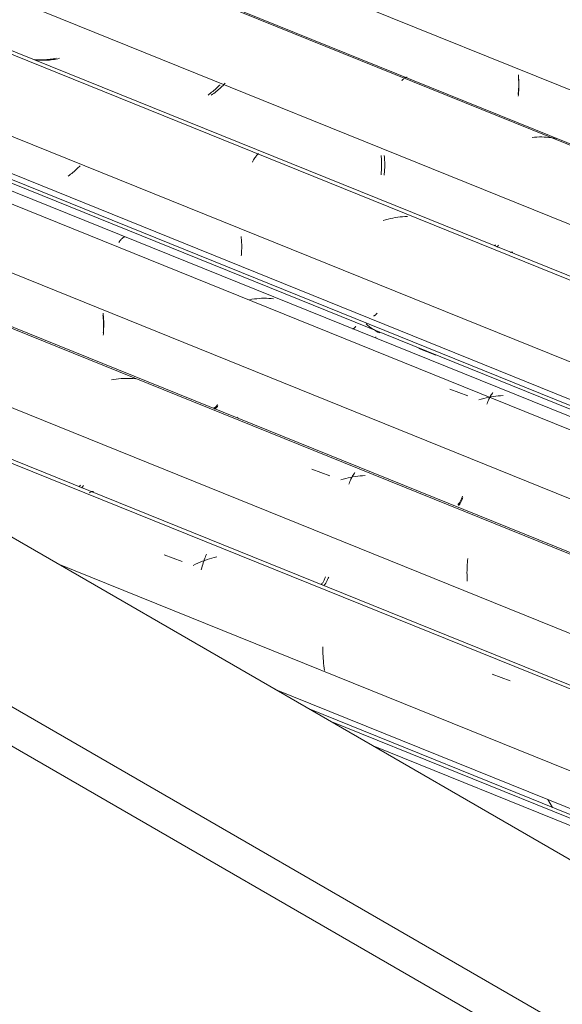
# Model space of a CAD drawing. Header units: metres. Extents: x -16.8 to 29.9, y -11.9 to 37.1.
# Tile 48 of 202: x 9.131 to 9.64, y -3.431 to -2.507. Entities that reach past the tile are written whole.
import ezdxf

# ---------------------------------------------------------------- set-up
doc = ezdxf.new("R2010")
doc.units = ezdxf.units.M
doc.layers.add('A-GLAZ-CWMG', color=7, linetype='Continuous', lineweight=5)
doc.layers.add('A-ROOF', color=7, linetype='Continuous', lineweight=5)

# ---------------------------------------------------------------- blocks, each defined once
blk = doc.blocks.new('FP_400-ISO_03')
at = {"layer": 'A-GLAZ-CWMG', "color": 9, "true_color": 0xc0c0c0}
for p, q in [((-13.84283, -2.56206), (-13.84296, -2.56057)), ((-13.84271, -2.56354), (-13.84283, -2.56206)), ((-13.84263, -2.565), (-13.84271, -2.56354)), ((-13.84257, -2.56645), (-13.84263, -2.565)), ((-13.84254, -2.56789), (-13.84257, -2.56645)), ((-13.84254, -2.56931), (-13.84254, -2.56789)), ((-13.84316, -2.57867), (-13.84301, -2.5774)), ((-13.84301, -2.5774), (-13.84287, -2.57611)), ((-13.84287, -2.57611), (-13.84276, -2.5748)), ((-13.84276, -2.5748), (-13.84267, -2.57346)), ((-13.84267, -2.57346), (-13.8426, -2.5721)), ((-13.8426, -2.5721), (-13.84256, -2.57071)), ((-13.84256, -2.57071), (-13.84254, -2.56931))]:
    blk.add_line(p, q, dxfattribs=at)
blk = doc.blocks.new('FP_401-ISO_03')
at = {"layer": 'A-GLAZ-CWMG'}
blk.add_line((-11.62929, -3.49833), (-17.90811, -0.96078), dxfattribs=at)
at = {"layer": 'A-GLAZ-CWMG', "color": 9, "true_color": 0xc0c0c0}
for p, q in [((-13.95252, -2.56413), (-13.95199, -2.56356)), ((-13.95199, -2.56356), (-13.95148, -2.56304)), ((-13.95148, -2.56304), (-13.95097, -2.56258)), ((-13.95097, -2.56258), (-13.95047, -2.56217)), ((-13.95047, -2.56217), (-13.94998, -2.56181)), ((-13.94998, -2.56181), (-13.9495, -2.56151)), ((-13.9495, -2.56151), (-13.94904, -2.56127)), ((-13.94904, -2.56127), (-13.94859, -2.56108)), ((-13.94859, -2.56108), (-13.94815, -2.56094)), ((-13.94815, -2.56094), (-13.94773, -2.56086)), ((-13.94773, -2.56086), (-13.94733, -2.56084)), ((-13.82781, -2.61721), (-13.83009, -2.61744)), ((-13.82553, -2.61706), (-13.82781, -2.61721)), ((-13.82326, -2.61697), (-13.82553, -2.61706)), ((-13.821, -2.61696), (-13.82326, -2.61697)), ((-13.81874, -2.61701), (-13.821, -2.61696)), ((-13.81649, -2.61713), (-13.81874, -2.61701)), ((-13.81425, -2.61733), (-13.81649, -2.61713)), ((-13.81203, -2.61759), (-13.81425, -2.61733)), ((-13.80982, -2.61793), (-13.81203, -2.61759)), ((-13.80763, -2.61833), (-13.80982, -2.61793))]:
    blk.add_line(p, q, dxfattribs=at)
blk = doc.blocks.new('FP_402-ISO_03')
at = {"layer": 'A-GLAZ-CWMG', "color": 9, "true_color": 0xc0c0c0}
for p, q in [((-14.29592, -2.54448), (-14.29737, -2.54436)), ((-14.29446, -2.54457), (-14.29592, -2.54448)), ((-14.293, -2.54462), (-14.29446, -2.54457)), ((-14.29153, -2.54464), (-14.293, -2.54462)), ((-14.29007, -2.54462), (-14.29153, -2.54464)), ((-14.2886, -2.54457), (-14.29007, -2.54462)), ((-14.28713, -2.54447), (-14.2886, -2.54457)), ((-14.28566, -2.54435), (-14.28713, -2.54447)), ((-14.28419, -2.54419), (-14.28566, -2.54435)), ((-14.28273, -2.54399), (-14.28419, -2.54419)), ((-14.28126, -2.54377), (-14.28273, -2.54399)), ((-14.27981, -2.54351), (-14.28126, -2.54377)), ((-14.27835, -2.54321), (-14.27981, -2.54351)), ((-14.2769, -2.54288), (-14.27835, -2.54321)), ((-14.12382, -2.56877), (-14.12477, -2.56969)), ((-14.1229, -2.56786), (-14.12382, -2.56877)), ((-14.13323, -2.57675), (-14.13439, -2.57758)), ((-14.13209, -2.5759), (-14.13323, -2.57675)), ((-14.13098, -2.57505), (-14.13209, -2.5759)), ((-14.12988, -2.57418), (-14.13098, -2.57505)), ((-14.12881, -2.57329), (-14.12988, -2.57418)), ((-14.12777, -2.5724), (-14.12881, -2.57329)), ((-14.12674, -2.57151), (-14.12777, -2.5724)), ((-14.12574, -2.5706), (-14.12674, -2.57151)), ((-14.12477, -2.56969), (-14.12574, -2.5706)), ((-13.97178, -2.63569), (-13.97193, -2.6342)), ((-13.97165, -2.63718), (-13.97178, -2.63569)), ((-13.97155, -2.63865), (-13.97165, -2.63718)), ((-13.97148, -2.64011), (-13.97155, -2.63865)), ((-13.97144, -2.64156), (-13.97148, -2.64011)), ((-13.97142, -2.64299), (-13.97144, -2.64156)), ((-13.97143, -2.6444), (-13.97142, -2.64299)), ((-13.97197, -2.65244), (-13.97182, -2.65116)), ((-13.97182, -2.65116), (-13.9717, -2.64986)), ((-13.9717, -2.64986), (-13.9716, -2.64852)), ((-13.9716, -2.64852), (-13.97152, -2.64717)), ((-13.97152, -2.64717), (-13.97146, -2.6458)), ((-13.97146, -2.6458), (-13.97143, -2.6444)), ((-13.86545, -2.71928), (-13.86513, -2.71893)), ((-13.86513, -2.71893), (-13.86481, -2.71854)), ((-13.86481, -2.71854), (-13.86448, -2.71811))]:
    blk.add_line(p, q, dxfattribs=at)
blk = doc.blocks.new('FP_403-ISO_03')
at = {"layer": 'A-GLAZ-CWMG'}
blk.add_line((-11.76703, -3.57068), (-18.03455, -1.03769), dxfattribs=at)
blk = doc.blocks.new('FP_404-ISO_03')
at = {"layer": 'A-GLAZ-CWMG', "color": 9, "true_color": 0xc0c0c0}
for p, q in [((-13.97895, -2.78479), (-13.97873, -2.78481)), ((-13.97873, -2.78481), (-13.97849, -2.78479)), ((-13.97849, -2.78479), (-13.97824, -2.78473)), ((-13.97824, -2.78473), (-13.97798, -2.78462)), ((-13.97798, -2.78462), (-13.9777, -2.78447)), ((-13.9777, -2.78447), (-13.97741, -2.78427)), ((-13.97741, -2.78427), (-13.97712, -2.78403)), ((-13.97712, -2.78403), (-13.97681, -2.78375)), ((-13.97681, -2.78375), (-13.97649, -2.78342)), ((-13.97649, -2.78342), (-13.97617, -2.78305)), ((-13.97617, -2.78305), (-13.97584, -2.78264)), ((-13.97584, -2.78264), (-13.97551, -2.78218))]:
    blk.add_line(p, q, dxfattribs=at)
blk = doc.blocks.new('FP_405-ISO_03')
at = {"layer": 'A-GLAZ-CWMG'}
blk.add_line((-18.13065, -1.12004), (-11.89049, -3.64197), dxfattribs=at)
at = {"layer": 'A-GLAZ-CWMG', "color": 9, "true_color": 0xc0c0c0}
for p, q in [((-13.98452, -2.79368), (-13.98602, -2.79245)), ((-13.98298, -2.79486), (-13.98452, -2.79368)), ((-13.98142, -2.796), (-13.98298, -2.79486)), ((-13.97983, -2.79708), (-13.98142, -2.796)), ((-13.9782, -2.79812), (-13.97983, -2.79708)), ((-13.97655, -2.79911), (-13.9782, -2.79812)), ((-13.97487, -2.80004), (-13.97655, -2.79911)), ((-13.97317, -2.80093), (-13.97487, -2.80004)), ((-13.93658, -2.8154), (-13.92045, -2.82184))]:
    blk.add_line(p, q, dxfattribs=at)
blk = doc.blocks.new('Rectangular Mullion - Telha Fibrocimento - Ondulada-V392-ISO_03')
at = {"layer": 'A-GLAZ-CWMG', "true_color": 0xc0c0c0}
h = blk.add_hatch(dxfattribs=at)
h.set_pattern_fill('FP_49', color=9, style=0, pattern_type=2)
h.set_pattern_definition([(15.48, (-10.688, -3.186), (0.4651252, 0.2596002), [0.01991, -0.34206, 0.01991, -2.273]), (15.48, (-10.688, -3.186), (0.4651252, 0.2596002), [-0.38188, -0.34206, 0.01991, -0.70404, -1.207]), (15.48, (-10.688, -3.186), (0.4651252, 0.2596002), [-1.448, 0.01991, -0.34206, 0.01991, -0.8247]), (15.48, (-10.688, -3.186), (0.4651252, 0.2596002), [-1.83, -0.22141, 0.01991, -0.58338]), (120.895, (-10.514, -3.072), (-0.3332603, 0.2953726), [0.01868, -0.32101, 0.01868, -2.133]), (120.895, (-10.514, -3.072), (-0.3332603, 0.2953726), [-0.35838, -0.32101, 0.01868, -0.6607, -1.132]), (120.895, (-10.514, -3.072), (-0.3332603, 0.2953726), [-1.359, 0.01868, -0.32101, 0.01868, -0.77393]), (120.895, (-10.514, -3.072), (-0.3332603, 0.2953726), [-1.717, -0.20778, 0.01868, -0.54747]), (245.8, (-10.455, -2.794), (-0.1318568, -0.5549805), [0.0234, -0.40209, 0.0234, -2.671]), (245.8, (-10.455, -2.794), (-0.1318568, -0.5549805), [-0.4489, -0.40209, 0.0234, -0.82759, -1.418]), (245.8, (-10.455, -2.794), (-0.1318568, -0.5549805), [-1.702, 0.0234, -0.40209, 0.0234, -0.96942]), (245.8, (-10.455, -2.794), (-0.1318568, -0.5549805), [-2.151, -0.26026, 0.0234, -0.68576])])
h.paths.add_polyline_path([(-11.88699, -3.63994), (-11.88178, -3.63644), (-18.13804, -1.108), (-18.14025, -1.11272), (-11.97728, -3.60345)])
at = {"layer": 'A-GLAZ-CWMG'}
for p, q in [((-17.96947, -1.01179), (-11.71384, -3.53997)), ((-18.13804, -1.108), (-11.88128, -3.63664)), ((-18.14025, -1.11272), (-11.88699, -3.63994))]:
    blk.add_line(p, q, dxfattribs=at)
for name in ['FP_400-ISO_03', 'FP_401-ISO_03', 'FP_403-ISO_03', 'FP_402-ISO_03', 'FP_405-ISO_03', 'FP_404-ISO_03']:
    blk.add_blockref(name, (0, 0), dxfattribs=at)
blk = doc.blocks.new('FP_408-ISO_03')
at = {"layer": 'A-GLAZ-CWMG', "color": 9, "true_color": 0xc0c0c0}
for p, q in [((-13.84286, -2.56025), (-13.84299, -2.55875)), ((-13.84276, -2.56173), (-13.84286, -2.56025)), ((-13.84269, -2.5632), (-13.84276, -2.56173)), ((-13.8427, -2.57033), (-13.84265, -2.56894)), ((-13.84264, -2.56466), (-13.84269, -2.5632)), ((-13.84265, -2.56894), (-13.84262, -2.56753)), ((-13.84262, -2.5661), (-13.84264, -2.56466)), ((-13.84262, -2.56753), (-13.84262, -2.5661)), ((-13.84328, -2.57695), (-13.84313, -2.57567)), ((-13.84313, -2.57567), (-13.84299, -2.57437)), ((-13.84299, -2.57437), (-13.84287, -2.57304)), ((-13.84287, -2.57304), (-13.84278, -2.5717)), ((-13.84278, -2.5717), (-13.8427, -2.57033))]:
    blk.add_line(p, q, dxfattribs=at)
blk = doc.blocks.new('FP_409-ISO_03')
at = {"layer": 'A-GLAZ-CWMG'}
blk.add_line((-11.63068, -3.49913), (-17.90763, -0.96233), dxfattribs=at)
blk = doc.blocks.new('FP_410-ISO_03')
at = {"layer": 'A-GLAZ-CWMG', "color": 9, "true_color": 0xc0c0c0}
for p, q in [((-14.2928, -2.54485), (-14.29437, -2.54472)), ((-14.29123, -2.54493), (-14.2928, -2.54485)), ((-14.28965, -2.54497), (-14.29123, -2.54493)), ((-14.28807, -2.54496), (-14.28965, -2.54497)), ((-14.28649, -2.54492), (-14.28807, -2.54496)), ((-14.2849, -2.54484), (-14.28649, -2.54492)), ((-14.28332, -2.54471), (-14.2849, -2.54484)), ((-14.28174, -2.54455), (-14.28332, -2.54471)), ((-14.28016, -2.54434), (-14.28174, -2.54455)), ((-14.27858, -2.5441), (-14.28016, -2.54434)), ((-14.27701, -2.54382), (-14.27858, -2.5441)), ((-14.27544, -2.5435), (-14.27701, -2.54382)), ((-14.27388, -2.54314), (-14.27544, -2.5435)), ((-14.12033, -2.5685), (-14.12132, -2.56947)), ((-14.11937, -2.56753), (-14.12033, -2.5685)), ((-14.11845, -2.56656), (-14.11937, -2.56753)), ((-14.13017, -2.57692), (-14.13139, -2.57779)), ((-14.12898, -2.57603), (-14.13017, -2.57692)), ((-14.1278, -2.57512), (-14.12898, -2.57603)), ((-14.12666, -2.5742), (-14.1278, -2.57512)), ((-14.12554, -2.57327), (-14.12666, -2.5742)), ((-14.12444, -2.57233), (-14.12554, -2.57327)), ((-14.12337, -2.57138), (-14.12444, -2.57233)), ((-14.12233, -2.57043), (-14.12337, -2.57138)), ((-14.12132, -2.56947), (-14.12233, -2.57043)), ((-13.96879, -2.63593), (-13.96894, -2.63444)), ((-13.96866, -2.63742), (-13.96879, -2.63593)), ((-13.96857, -2.6389), (-13.96866, -2.63742)), ((-13.9685, -2.64036), (-13.96857, -2.6389)), ((-13.96846, -2.6418), (-13.9685, -2.64036)), ((-13.96844, -2.64324), (-13.96846, -2.6418)), ((-13.96899, -2.6527), (-13.96885, -2.65142)), ((-13.96885, -2.65142), (-13.96873, -2.65011)), ((-13.96873, -2.65011), (-13.96862, -2.64878)), ((-13.96862, -2.64878), (-13.96854, -2.64742)), ((-13.96854, -2.64742), (-13.96849, -2.64605)), ((-13.96849, -2.64605), (-13.96845, -2.64465)), ((-13.96845, -2.64465), (-13.96844, -2.64324)), ((-13.86313, -2.72024), (-13.86283, -2.71997)), ((-13.86283, -2.71997), (-13.86252, -2.71966)), ((-13.86252, -2.71966), (-13.8622, -2.71931)), ((-13.8622, -2.71931), (-13.86188, -2.71891)), ((-13.86188, -2.71891), (-13.86155, -2.71847))]:
    blk.add_line(p, q, dxfattribs=at)
blk = doc.blocks.new('FP_411-ISO_03')
at = {"layer": 'A-GLAZ-CWMG'}
blk.add_line((-11.75609, -3.57154), (-18.0367, -1.03326), dxfattribs=at)
at = {"layer": 'A-GLAZ-CWMG', "color": 9, "true_color": 0xc0c0c0}
for p, q in [((-14.08874, -2.63425), (-14.08817, -2.63359)), ((-14.08817, -2.63359), (-14.08761, -2.63299)), ((-14.08761, -2.63299), (-14.08705, -2.63245)), ((-14.09279, -2.64061), (-14.09222, -2.63952)), ((-14.09222, -2.63952), (-14.09164, -2.63849)), ((-14.09164, -2.63849), (-14.09106, -2.63752)), ((-14.09106, -2.63752), (-14.09048, -2.63661)), ((-14.09048, -2.63661), (-14.08989, -2.63577)), ((-14.08989, -2.63577), (-14.08932, -2.63498)), ((-14.08932, -2.63498), (-14.08874, -2.63425)), ((-13.96759, -2.69463), (-13.96983, -2.69529)), ((-13.96534, -2.69404), (-13.96759, -2.69463)), ((-13.96308, -2.6935), (-13.96534, -2.69404)), ((-13.96082, -2.69303), (-13.96308, -2.6935)), ((-13.95855, -2.69262), (-13.96082, -2.69303)), ((-13.95627, -2.69228), (-13.95855, -2.69262)), ((-13.954, -2.692), (-13.95627, -2.69228)), ((-13.95173, -2.69178), (-13.954, -2.692)), ((-13.94945, -2.69163), (-13.95173, -2.69178)), ((-13.94719, -2.69155), (-13.94945, -2.69163)), ((-13.85079, -2.72538), (-13.85031, -2.72518)), ((-13.85031, -2.72518), (-13.84985, -2.72505)), ((-13.84985, -2.72505), (-13.8494, -2.72498)), ((-13.8494, -2.72498), (-13.84897, -2.72497)), ((-13.84897, -2.72497), (-13.84857, -2.72503)), ((-13.84857, -2.72503), (-13.84819, -2.72514))]:
    blk.add_line(p, q, dxfattribs=at)
blk = doc.blocks.new('FP_412-ISO_03')
at = {"layer": 'A-GLAZ-CWMG', "color": 9, "true_color": 0xc0c0c0}
for p, q in [((-14.26344, -2.65197), (-14.26455, -2.65282)), ((-14.26234, -2.65111), (-14.26344, -2.65197)), ((-14.26127, -2.65024), (-14.26234, -2.65111)), ((-14.26022, -2.64936), (-14.26127, -2.65024)), ((-14.25919, -2.64847), (-14.26022, -2.64936)), ((-14.25819, -2.64757), (-14.25919, -2.64847)), ((-14.25722, -2.64667), (-14.25819, -2.64757)), ((-14.25626, -2.64576), (-14.25722, -2.64667)), ((-14.25534, -2.64485), (-14.25626, -2.64576)), ((-14.25444, -2.64393), (-14.25534, -2.64485)), ((-14.26455, -2.65282), (-14.26569, -2.65365)), ((-14.1032, -2.7118), (-14.10337, -2.7103)), ((-14.10305, -2.71329), (-14.1032, -2.7118)), ((-14.10294, -2.71477), (-14.10305, -2.71329)), ((-14.10286, -2.71624), (-14.10294, -2.71477)), ((-14.1028, -2.71769), (-14.10286, -2.71624)), ((-14.10309, -2.72736), (-14.10298, -2.72604)), ((-14.10298, -2.72604), (-14.10289, -2.7247)), ((-14.10289, -2.7247), (-14.10282, -2.72334)), ((-14.10282, -2.72334), (-14.10278, -2.72195)), ((-14.10277, -2.71913), (-14.1028, -2.71769)), ((-14.10278, -2.72195), (-14.10276, -2.72055)), ((-14.10276, -2.72055), (-14.10277, -2.71913)), ((-14.10322, -2.72865), (-14.10309, -2.72736)), ((-13.99884, -2.79715), (-13.99861, -2.79714)), ((-13.99861, -2.79714), (-13.99836, -2.79709)), ((-13.99836, -2.79709), (-13.99811, -2.797)), ((-13.99811, -2.797), (-13.99784, -2.79686)), ((-13.99784, -2.79686), (-13.99756, -2.79668)), ((-13.99756, -2.79668), (-13.99726, -2.79645)), ((-13.99726, -2.79645), (-13.99696, -2.79618)), ((-13.99696, -2.79618), (-13.99665, -2.79586)), ((-13.99665, -2.79586), (-13.99633, -2.7955)), ((-13.99633, -2.7955), (-13.99601, -2.7951)), ((-13.99601, -2.7951), (-13.99568, -2.79465))]:
    blk.add_line(p, q, dxfattribs=at)
blk = doc.blocks.new('FP_413-ISO_03')
at = {"layer": 'A-GLAZ-CWMG'}
blk.add_line((-11.8903, -3.64902), (-18.16935, -1.11137), dxfattribs=at)
at = {"layer": 'A-GLAZ-CWMG', "color": 9, "true_color": 0xc0c0c0}
for p, q in [((-14.21816, -2.71588), (-14.21763, -2.71514)), ((-14.21763, -2.71514), (-14.21711, -2.71445)), ((-14.21711, -2.71445), (-14.21658, -2.71381)), ((-14.21658, -2.71381), (-14.21606, -2.71322)), ((-14.21606, -2.71322), (-14.21555, -2.71269)), ((-14.21555, -2.71269), (-14.21504, -2.71221)), ((-14.21504, -2.71221), (-14.21455, -2.71179)), ((-14.21455, -2.71179), (-14.21406, -2.71142)), ((-14.21406, -2.71142), (-14.21358, -2.7111)), ((-14.21358, -2.7111), (-14.21312, -2.71084)), ((-14.21312, -2.71084), (-14.21267, -2.71063)), ((-14.09316, -2.76934), (-14.09543, -2.76974)), ((-14.09089, -2.769), (-14.09316, -2.76934)), ((-14.08861, -2.76874), (-14.09089, -2.769)), ((-14.08633, -2.76854), (-14.08861, -2.76874)), ((-14.08406, -2.76841), (-14.08633, -2.76854)), ((-14.08179, -2.76835), (-14.08406, -2.76841)), ((-14.07953, -2.76835), (-14.08179, -2.76835)), ((-14.07728, -2.76843), (-14.07953, -2.76835)), ((-14.07504, -2.76858), (-14.07728, -2.76843)), ((-14.07281, -2.76879), (-14.07504, -2.76858)), ((-13.977, -2.80486), (-13.97665, -2.80496)), ((-13.90742, -2.85369), (-13.89053, -2.85996)), ((-13.8778, -2.86309), (-13.88003, -2.86378)), ((-13.87555, -2.86245), (-13.8778, -2.86309)), ((-13.8733, -2.86188), (-13.87555, -2.86245)), ((-13.87103, -2.86137), (-13.8733, -2.86188)), ((-13.8716, -2.86526), (-13.87109, -2.86411)), ((-13.87109, -2.86411), (-13.87058, -2.86302)), ((-13.86877, -2.86093), (-13.87103, -2.86137)), ((-13.87058, -2.86302), (-13.87006, -2.86197)), ((-13.87006, -2.86197), (-13.86953, -2.86098)), ((-13.86953, -2.86098), (-13.869, -2.86003)), ((-13.869, -2.86003), (-13.86847, -2.85914)), ((-13.86649, -2.86055), (-13.86877, -2.86093)), ((-13.86847, -2.85914), (-13.86794, -2.8583)), ((-13.86794, -2.8583), (-13.86741, -2.8575)), ((-13.86741, -2.8575), (-13.86688, -2.85677)), ((-13.86422, -2.86023), (-13.86649, -2.86055)), ((-13.86194, -2.85999), (-13.86422, -2.86023)), ((-13.85967, -2.85981), (-13.86194, -2.85999)), ((-13.8574, -2.8597), (-13.85967, -2.85981)), ((-13.87259, -2.86769), (-13.8721, -2.86645)), ((-13.8721, -2.86645), (-13.8716, -2.86526))]:
    blk.add_line(p, q, dxfattribs=at)
blk = doc.blocks.new('FP_414-ISO_03')
at = {"layer": 'A-GLAZ-CWMG', "color": 9, "true_color": 0xc0c0c0}
for p, q in [((-14.23292, -2.78592), (-14.23311, -2.78442)), ((-14.23277, -2.78742), (-14.23292, -2.78592)), ((-14.23264, -2.7889), (-14.23277, -2.78742)), ((-14.23255, -2.79038), (-14.23264, -2.7889)), ((-14.23248, -2.79184), (-14.23255, -2.79038)), ((-14.2327, -2.80158), (-14.2326, -2.80025)), ((-14.2326, -2.80025), (-14.23251, -2.7989)), ((-14.23251, -2.7989), (-14.23246, -2.79752)), ((-14.23243, -2.79328), (-14.23248, -2.79184)), ((-14.23246, -2.79752), (-14.23242, -2.79613)), ((-14.23242, -2.79472), (-14.23243, -2.79328)), ((-14.23242, -2.79613), (-14.23242, -2.79472)), ((-14.23282, -2.80288), (-14.2327, -2.80158)), ((-14.12872, -2.87203), (-14.1285, -2.87204)), ((-14.1285, -2.87204), (-14.12826, -2.87202)), ((-14.12826, -2.87202), (-14.12801, -2.87195)), ((-14.12801, -2.87195), (-14.12775, -2.87183)), ((-14.12775, -2.87183), (-14.12747, -2.87167)), ((-14.12747, -2.87167), (-14.12718, -2.87147)), ((-14.12718, -2.87147), (-14.12688, -2.87122)), ((-14.12688, -2.87122), (-14.12657, -2.87093)), ((-14.12657, -2.87093), (-14.12626, -2.8706)), ((-14.12626, -2.8706), (-14.12594, -2.87021)), ((-14.12594, -2.87021), (-14.12561, -2.86979)), ((-14.12561, -2.86979), (-14.12528, -2.86932)), ((-13.89599, -2.95788), (-13.89566, -2.95714)), ((-13.89566, -2.95714), (-13.89533, -2.95635)), ((-13.89533, -2.95635), (-13.895, -2.95553)), ((-13.8993, -2.96299), (-13.89899, -2.96268)), ((-13.89899, -2.96268), (-13.89867, -2.96232)), ((-13.89867, -2.96232), (-13.89834, -2.96191)), ((-13.89834, -2.96191), (-13.89801, -2.96147)), ((-13.89801, -2.96147), (-13.89768, -2.96098)), ((-13.89768, -2.96098), (-13.89734, -2.96044)), ((-13.89734, -2.96044), (-13.897, -2.95987)), ((-13.897, -2.95987), (-13.89667, -2.95925)), ((-13.89667, -2.95925), (-13.89633, -2.95858)), ((-13.89633, -2.95858), (-13.89599, -2.95788))]:
    blk.add_line(p, q, dxfattribs=at)
blk = doc.blocks.new('FP_415-ISO_03')
at = {"layer": 'A-GLAZ-CWMG'}
blk.add_line((-12.02032, -3.72409), (-18.28682, -1.19152), dxfattribs=at)
at = {"layer": 'A-GLAZ-CWMG', "color": 9, "true_color": 0xc0c0c0}
for p, q in [((-14.2229, -2.84452), (-14.22517, -2.84493)), ((-14.22063, -2.84419), (-14.2229, -2.84452)), ((-14.21835, -2.84392), (-14.22063, -2.84419)), ((-14.21608, -2.84371), (-14.21835, -2.84392)), ((-14.21381, -2.84358), (-14.21608, -2.84371)), ((-14.21154, -2.84352), (-14.21381, -2.84358)), ((-14.20928, -2.84352), (-14.21154, -2.84352)), ((-14.20702, -2.8436), (-14.20928, -2.84352)), ((-14.20478, -2.84375), (-14.20702, -2.8436)), ((-14.20255, -2.84396), (-14.20478, -2.84375)), ((-14.10671, -2.88006), (-14.10636, -2.88016)), ((-14.03702, -2.92881), (-14.02013, -2.93508)), ((-14.00739, -2.9382), (-14.00962, -2.9389)), ((-14.00514, -2.93756), (-14.00739, -2.9382)), ((-14.00289, -2.93699), (-14.00514, -2.93756)), ((-14.00063, -2.93648), (-14.00289, -2.93699)), ((-14.00068, -2.93923), (-14.00017, -2.93813)), ((-13.99836, -2.93604), (-14.00063, -2.93648)), ((-14.00017, -2.93813), (-13.99965, -2.93709)), ((-13.99965, -2.93709), (-13.99912, -2.93609)), ((-13.99912, -2.93609), (-13.9986, -2.93515)), ((-13.9986, -2.93515), (-13.99807, -2.93426)), ((-13.99608, -2.93567), (-13.99836, -2.93604)), ((-13.99807, -2.93426), (-13.99754, -2.93342)), ((-13.99754, -2.93342), (-13.99701, -2.93263)), ((-13.99701, -2.93263), (-13.99648, -2.9319)), ((-13.99381, -2.93536), (-13.99608, -2.93567)), ((-13.99153, -2.93511), (-13.99381, -2.93536)), ((-13.98926, -2.93494), (-13.99153, -2.93511)), ((-13.98699, -2.93484), (-13.98926, -2.93494)), ((-14.00217, -2.94279), (-14.00168, -2.94156)), ((-14.00168, -2.94156), (-14.00119, -2.94037)), ((-14.00119, -2.94037), (-14.00068, -2.93923)), ((-13.89068, -3.01437), (-13.89048, -3.01255)), ((-13.89121, -3.02389), (-13.89116, -3.02194)), ((-13.89116, -3.02194), (-13.89108, -3.02001)), ((-13.89108, -3.02001), (-13.89098, -3.01811)), ((-13.89098, -3.01811), (-13.89084, -3.01623)), ((-13.89084, -3.01623), (-13.89068, -3.01437)), ((-13.89122, -3.02586), (-13.89121, -3.02389)), ((-13.8912, -3.02785), (-13.89122, -3.02586)), ((-13.89115, -3.02985), (-13.8912, -3.02785)), ((-13.89106, -3.03187), (-13.89115, -3.02985)), ((-13.89094, -3.0339), (-13.89106, -3.03187))]:
    blk.add_line(p, q, dxfattribs=at)
blk = doc.blocks.new('FP_416-ISO_03')
at = {"layer": 'A-GLAZ-CWMG', "color": 9, "true_color": 0xc0c0c0}
for p, q in [((-14.25551, -2.94532), (-14.25519, -2.94496)), ((-14.25519, -2.94496), (-14.25486, -2.94456)), ((-14.25486, -2.94456), (-14.25453, -2.94412)), ((-14.25453, -2.94412), (-14.2542, -2.94363)), ((-14.02471, -3.0314), (-14.02438, -3.0306)), ((-14.02438, -3.0306), (-14.02406, -3.02977)), ((-14.02806, -3.03707), (-14.02774, -3.0367)), ((-14.02774, -3.0367), (-14.02741, -3.03628)), ((-14.02741, -3.03628), (-14.02708, -3.03582)), ((-14.02708, -3.03582), (-14.02674, -3.03532)), ((-14.02674, -3.03532), (-14.0264, -3.03477)), ((-14.0264, -3.03477), (-14.02606, -3.03418)), ((-14.02606, -3.03418), (-14.02572, -3.03355)), ((-14.02572, -3.03355), (-14.02538, -3.03287)), ((-14.02538, -3.03287), (-14.02504, -3.03216)), ((-14.02504, -3.03216), (-14.02471, -3.0314))]:
    blk.add_line(p, q, dxfattribs=at)
blk = doc.blocks.new('FP_417-ISO_03')
at = {"layer": 'A-GLAZ-CWMG'}
blk.add_line((-12.15806, -3.79644), (-14.7193, -2.76133), dxfattribs=at)
blk = doc.blocks.new('FP_418-ISO_03')
at = {"layer": 'A-GLAZ-CWMG', "color": 9, "true_color": 0xc0c0c0}
blk.add_line((-14.137, -3.09763), (-14.13666, -3.09694), dxfattribs=at)
blk = doc.blocks.new('FP_419-ISO_03')
at = {"layer": 'A-GLAZ-CWMG'}
blk.add_line((-14.01965, -3.16527), (-12.28152, -3.86773), dxfattribs=at)
blk = doc.blocks.new('Rectangular Mullion - Telha Fibrocimento - Ondulada-V406-ISO_03')
at = {"layer": 'A-GLAZ-CWMG', "true_color": 0xc0c0c0}
h = blk.add_hatch(dxfattribs=at)
h.set_pattern_fill('FP_50', color=9, style=0, pattern_type=2)
h.set_pattern_definition([(15.48, (-10.914, -3.059), (0.4651252, 0.2596002), [0.01991, -0.34206, 0.01991, -2.273]), (15.48, (-10.914, -3.059), (0.4651252, 0.2596002), [-0.38188, -0.34206, 0.01991, -0.70404, -1.207]), (15.48, (-10.914, -3.059), (0.4651252, 0.2596002), [-1.448, 0.01991, -0.34206, 0.01991, -0.8247]), (15.48, (-10.914, -3.059), (0.4651252, 0.2596002), [-1.83, -0.22141, 0.01991, -0.58338]), (120.895, (-10.74, -2.946), (-0.3332603, 0.2953726), [0.01868, -0.32101, 0.01868, -2.133]), (120.895, (-10.74, -2.946), (-0.3332603, 0.2953726), [-0.35838, -0.32101, 0.01868, -0.6607, -1.132]), (120.895, (-10.74, -2.946), (-0.3332603, 0.2953726), [-1.359, 0.01868, -0.32101, 0.01868, -0.77393]), (120.895, (-10.74, -2.946), (-0.3332603, 0.2953726), [-1.717, -0.20778, 0.01868, -0.54747]), (245.8, (-10.682, -2.668), (-0.1318568, -0.5549805), [0.0234, -0.40209, 0.0234, -2.671]), (245.8, (-10.682, -2.668), (-0.1318568, -0.5549805), [-0.4489, -0.40209, 0.0234, -0.82759, -1.418]), (245.8, (-10.682, -2.668), (-0.1318568, -0.5549805), [-1.702, 0.0234, -0.40209, 0.0234, -0.96942]), (245.8, (-10.682, -2.668), (-0.1318568, -0.5549805), [-2.151, -0.26026, 0.0234, -0.68576])])
h.paths.add_polyline_path([(-12.27802, -3.8657), (-12.27231, -3.8624), (-14.0719, -3.13511), (-14.03953, -3.1538), (-12.29755, -3.85781)])
h.paths.add_polyline_path([(-15.27968, -2.6526), (-15.27968, -2.64699), (-16.90032, -1.99201), (-16.86795, -2.0107), (-15.29382, -2.64688)])
at = {"layer": 'A-GLAZ-CWMG'}
for p, q in [((-17.84082, -0.93751), (-11.58518, -3.4657)), ((-18.10098, -1.08772), (-11.84535, -3.6159)), ((-15.02072, -2.5873), (-12.10487, -3.76573)), ((-14.0719, -3.13511), (-12.27231, -3.8624)), ((-14.03953, -3.1538), (-12.27802, -3.8657))]:
    blk.add_line(p, q, dxfattribs=at)
for name in ['FP_409-ISO_03', 'FP_408-ISO_03', 'FP_411-ISO_03', 'FP_410-ISO_03', 'FP_413-ISO_03', 'FP_412-ISO_03', 'FP_415-ISO_03', 'FP_414-ISO_03', 'FP_416-ISO_03', 'FP_417-ISO_03', 'FP_419-ISO_03', 'FP_418-ISO_03']:
    blk.add_blockref(name, (0, 0), dxfattribs=at)
blk = doc.blocks.new('FP_421-ISO_03')
at = {"layer": 'A-GLAZ-CWMG'}
blk.add_line((-11.91018, -3.65333), (-18.17746, -1.12044), dxfattribs=at)
blk = doc.blocks.new('FP_422-ISO_03')
at = {"layer": 'A-GLAZ-CWMG', "color": 9, "true_color": 0xc0c0c0}
for p, q in [((-14.23281, -2.7838), (-14.23298, -2.78229)), ((-14.23266, -2.78531), (-14.23281, -2.7838)), ((-14.23254, -2.7868), (-14.23266, -2.78531)), ((-14.23245, -2.78828), (-14.23254, -2.7868)), ((-14.23238, -2.78975), (-14.23245, -2.78828)), ((-14.23234, -2.79121), (-14.23238, -2.78975)), ((-14.23274, -2.80089), (-14.23261, -2.79957)), ((-14.23261, -2.79957), (-14.23251, -2.79823)), ((-14.23251, -2.79823), (-14.23243, -2.79686)), ((-14.23243, -2.79686), (-14.23237, -2.79548)), ((-14.23237, -2.79548), (-14.23234, -2.79407)), ((-14.23233, -2.79265), (-14.23234, -2.79121)), ((-14.23234, -2.79407), (-14.23233, -2.79265)), ((-14.1293, -2.87141), (-14.12906, -2.87141)), ((-14.12906, -2.87141), (-14.12881, -2.87137)), ((-14.12881, -2.87137), (-14.12855, -2.87128)), ((-14.12855, -2.87128), (-14.12827, -2.87116)), ((-14.12827, -2.87116), (-14.12798, -2.87099)), ((-14.12798, -2.87099), (-14.12768, -2.87077)), ((-14.12768, -2.87077), (-14.12737, -2.87052)), ((-14.12737, -2.87052), (-14.12706, -2.87022)), ((-14.12706, -2.87022), (-14.12673, -2.86988)), ((-14.12673, -2.86988), (-14.1264, -2.86949)), ((-14.1264, -2.86949), (-14.12606, -2.86906)), ((-14.12606, -2.86906), (-14.12572, -2.86859)), ((-14.12572, -2.86859), (-14.12538, -2.86808)), ((-13.89699, -2.95797), (-13.89665, -2.95729)), ((-13.89665, -2.95729), (-13.89631, -2.95656)), ((-13.89631, -2.95656), (-13.89597, -2.95579)), ((-13.89597, -2.95579), (-13.89563, -2.95498)), ((-13.89563, -2.95498), (-13.8953, -2.95413)), ((-13.89972, -2.96199), (-13.89939, -2.96163)), ((-13.89939, -2.96163), (-13.89906, -2.96124)), ((-13.89906, -2.96124), (-13.89872, -2.9608)), ((-13.89872, -2.9608), (-13.89838, -2.96032)), ((-13.89838, -2.96032), (-13.89803, -2.95979)), ((-13.89803, -2.95979), (-13.89769, -2.95923)), ((-13.89769, -2.95923), (-13.89734, -2.95862)), ((-13.89734, -2.95862), (-13.89699, -2.95797))]:
    blk.add_line(p, q, dxfattribs=at)
blk = doc.blocks.new('FP_423-ISO_03')
at = {"layer": 'A-GLAZ-CWMG'}
blk.add_line((-12.02171, -3.72489), (-18.27897, -1.19605), dxfattribs=at)
blk = doc.blocks.new('FP_424-ISO_03')
at = {"layer": 'A-GLAZ-CWMG', "color": 9, "true_color": 0xc0c0c0}
for p, q in [((-14.25317, -2.94629), (-14.25286, -2.94602)), ((-14.25286, -2.94602), (-14.25254, -2.9457)), ((-14.25254, -2.9457), (-14.25222, -2.94533)), ((-14.25222, -2.94533), (-14.25189, -2.94492)), ((-14.25189, -2.94492), (-14.25156, -2.94447)), ((-14.25156, -2.94447), (-14.25122, -2.94397)), ((-14.02177, -3.03172), (-14.02144, -3.03092)), ((-14.02144, -3.03092), (-14.02111, -3.03008)), ((-14.02546, -3.03778), (-14.02514, -3.03745)), ((-14.02514, -3.03745), (-14.02481, -3.03707)), ((-14.02481, -3.03707), (-14.02448, -3.03665)), ((-14.02448, -3.03665), (-14.02415, -3.03618)), ((-14.02415, -3.03618), (-14.02381, -3.03567)), ((-14.02381, -3.03567), (-14.02347, -3.03512)), ((-14.02347, -3.03512), (-14.02312, -3.03452)), ((-14.02312, -3.03452), (-14.02278, -3.03388)), ((-14.02278, -3.03388), (-14.02244, -3.03321)), ((-14.02244, -3.03321), (-14.0221, -3.03248)), ((-14.0221, -3.03248), (-14.02177, -3.03172))]:
    blk.add_line(p, q, dxfattribs=at)
blk = doc.blocks.new('FP_425-ISO_03')
at = {"layer": 'A-GLAZ-CWMG'}
blk.add_line((-12.14712, -3.7973), (-14.7399, -2.74944), dxfattribs=at)
at = {"layer": 'A-GLAZ-CWMG', "color": 9, "true_color": 0xc0c0c0}
for p, q in [((-14.24574, -2.95099), (-14.24523, -2.95062)), ((-14.24523, -2.95062), (-14.24472, -2.95031)), ((-14.24472, -2.95031), (-14.24423, -2.95007)), ((-14.24423, -2.95007), (-14.24376, -2.94988)), ((-14.24376, -2.94988), (-14.24331, -2.94976)), ((-14.24331, -2.94976), (-14.24287, -2.94971)), ((-14.24287, -2.94971), (-14.24246, -2.94971)), ((-14.24246, -2.94971), (-14.24207, -2.94978)), ((-14.17569, -3.0093), (-14.15877, -3.01539)), ((-14.13791, -3.01381), (-14.13738, -3.01243)), ((-14.13738, -3.01243), (-14.13685, -3.01111)), ((-14.13685, -3.01111), (-14.1363, -3.00984)), ((-14.1363, -3.00984), (-14.13575, -3.00863)), ((-14.13075, -3.01229), (-14.13299, -3.01294)), ((-14.1285, -3.0117), (-14.13075, -3.01229)), ((-14.12625, -3.01117), (-14.1285, -3.0117)), ((-14.14614, -3.01805), (-14.14827, -3.01909)), ((-14.14399, -3.01706), (-14.14614, -3.01805)), ((-14.14183, -3.01613), (-14.14399, -3.01706)), ((-14.13964, -3.01525), (-14.14183, -3.01613)), ((-14.14072, -3.02314), (-14.1403, -3.02146)), ((-14.1403, -3.02146), (-14.13986, -3.01983)), ((-14.13986, -3.01983), (-14.13939, -3.01825)), ((-14.13744, -3.01442), (-14.13964, -3.01525)), ((-14.13939, -3.01825), (-14.13891, -3.01672)), ((-14.13891, -3.01672), (-14.13842, -3.01524)), ((-14.13842, -3.01524), (-14.13791, -3.01381)), ((-14.13522, -3.01365), (-14.13744, -3.01442)), ((-14.13299, -3.01294), (-14.13522, -3.01365)), ((-14.0266, -3.09764), (-14.02659, -3.09548)), ((-14.02658, -3.09982), (-14.0266, -3.09764)), ((-14.02652, -3.10202), (-14.02658, -3.09982)), ((-14.02642, -3.10423), (-14.02652, -3.10202)), ((-14.02628, -3.10647), (-14.02642, -3.10423)), ((-14.0261, -3.10871), (-14.02628, -3.10647)), ((-14.02588, -3.11097), (-14.0261, -3.10871)), ((-14.02561, -3.11324), (-14.02588, -3.11097)), ((-14.0253, -3.11552), (-14.02561, -3.11324)), ((-14.02495, -3.1178), (-14.0253, -3.11552)), ((-13.86773, -3.12129), (-13.85077, -3.12752))]:
    blk.add_line(p, q, dxfattribs=at)
blk = doc.blocks.new('FP_427-ISO_03')
at = {"layer": 'A-GLAZ-CWMG'}
blk.add_line((-12.28133, -3.87478), (-13.97937, -3.18853), dxfattribs=at)
blk = doc.blocks.new('Rectangular Mullion - Telha Fibrocimento - Ondulada-V420-ISO_03')
at = {"layer": 'A-GLAZ-CWMG'}
for p, q in [((-18.23185, -1.16327), (-11.97621, -3.69146)), ((-14.27549, -3.01756), (-12.23638, -3.84166))]:
    blk.add_line(p, q, dxfattribs=at)
for name in ['FP_421-ISO_03', 'FP_423-ISO_03', 'FP_422-ISO_03', 'FP_424-ISO_03', 'FP_425-ISO_03', 'FP_427-ISO_03']:
    blk.add_blockref(name, (0, 0), dxfattribs=at)
blk = doc.blocks.new('RUFO_1_ - RUFO_1_-1923193-ISO_03')
at = {"layer": 'A-ROOF'}
for p, q in [((-12.53603, -4.02184), (-15.15594, -2.50924)), ((-12.53603, -4.18106), (-15.29382, -2.58885)), ((-12.53603, -4.2178), (-15.29382, -2.62559))]:
    blk.add_line(p, q, dxfattribs=at)

msp = doc.modelspace()

# ---------------------------------------------------------------- block references
at = {"layer": 'A-GLAZ-CWMG'}
for name in ['Rectangular Mullion - Telha Fibrocimento - Ondulada-V392-ISO_03', 'Rectangular Mullion - Telha Fibrocimento - Ondulada-V406-ISO_03', 'Rectangular Mullion - Telha Fibrocimento - Ondulada-V420-ISO_03']:
    msp.add_blockref(name, (23.44188, 0), dxfattribs=at)
at = {"layer": 'A-ROOF'}
msp.add_blockref('RUFO_1_ - RUFO_1_-1923193-ISO_03', (23.44188, 0), dxfattribs=at)

doc.saveas('drawing.dxf')
